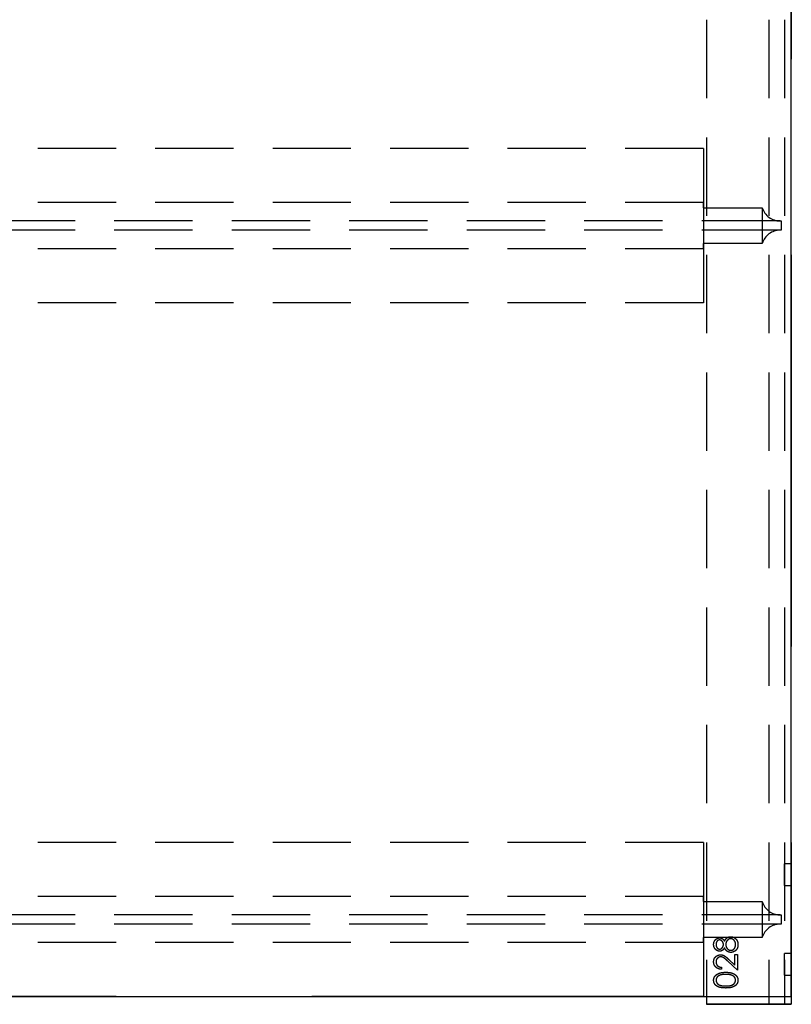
# Model space of a CAD drawing. Header units: millimetres. Extents: x 146050 to 148163, y 46632 to 48965.
# Tile 14 of 19: x 147662 to 148163, y 46632 to 47270. Entities that reach past the tile are written whole.
import ezdxf

# ---------------------------------------------------------------- set-up
doc = ezdxf.new("R2010")
doc.units = ezdxf.units.MM
doc.header["$LTSCALE"] = 200
doc.linetypes.add('HIDDEN', pattern=[1.905, 1.27, -0.635])
doc.layers.add('Caillebotis', color=1, linetype='Continuous')
doc.layers.add('Plancher intermediaire', color=7, linetype='Continuous')

msp = doc.modelspace()

# ---------------------------------------------------------------- linework, layer by layer
at = {"layer": 'Caillebotis', "linetype": 'Continuous'}
msp.add_line((148162.5, 46636.91), (148162.5, 48641.91), dxfattribs=at)
at = {"layer": 'Caillebotis', "linetype": 'HIDDEN'}
msp.add_line((148162.5, 48641.91), (148162.5, 46636.91), dxfattribs=at)
at = {"layer": 'Caillebotis', "ltscale": 0.2}
msp.add_line((146157.5, 46636.91), (148162.5, 46636.91), dxfattribs=at)
at = {"layer": 'Plancher intermediaire', "linetype": 'HIDDEN', "ltscale": 0.2}
for p, q in [((148107.5, 48641.91), (148107.5, 46636.91)), ((148107.5, 48641.91), (148107.5, 46631.91)), ((148148, 48641.91), (148148, 46631.91)), ((148158, 48641.91), (148158, 46631.91)), ((148105.5, 47186.91), (147264.5, 47186.91)), ((148105.5, 47151.91), (147264.5, 47151.91)), ((148155.17, 47139.91), (147218.33, 47139.91)), ((148155.17, 47133.91), (147218.33, 47133.91)), ((148105.5, 47121.91), (147264.5, 47121.91)), ((148105.5, 47086.91), (147264.5, 47086.91)), ((148105.5, 46736.91), (146157.5, 46736.91)), ((148105.5, 46736.91), (148105.5, 46636.91)), ((148105.5, 46736.91), (148105.5, 46701.91)), ((148105.5, 46701.91), (146157.5, 46701.91)), ((148105.5, 46701.91), (148105.5, 46698.48)), ((148105.5, 46698.48), (148105.5, 46701.91)), ((148105.5, 46698.48), (148143.67, 46698.48)), ((148105.5, 46698.48), (148105.5, 46675.33)), ((148143.67, 46698.48), (148143.67, 46675.33)), ((148155.17, 46689.91), (146157.5, 46689.91)), ((148155.17, 46683.91), (146157.5, 46683.91)), ((148143.67, 46675.33), (148105.5, 46675.33)), ((148105.5, 46671.91), (146157.5, 46671.91))]:
    msp.add_line(p, q, dxfattribs=at)
at = {"layer": 'Plancher intermediaire', "linetype": 'HIDDEN'}
for p, q in [((148162.5, 48641.91), (148162.5, 46631.91)), ((148105.5, 47186.91), (148105.5, 47086.91)), ((148105.5, 47186.91), (148105.5, 47151.91)), ((148105.5, 47151.91), (148105.5, 47148.48)), ((148105.5, 47148.48), (148105.5, 47151.91)), ((148105.5, 47148.48), (148143.67, 47148.48)), ((148105.5, 47148.48), (148105.5, 47125.33)), ((148143.67, 47148.48), (148143.67, 47125.33)), ((148155.17, 47139.91), (148156, 47139.91)), ((148156, 47139.91), (148156, 47133.91)), ((148156, 47133.91), (148155.17, 47133.91)), ((148143.67, 47125.33), (148105.5, 47125.33)), ((148105.5, 47125.33), (148105.5, 47121.91)), ((148105.5, 47121.91), (148105.5, 47125.33)), ((148105.5, 47121.91), (148105.5, 47086.91)), ((148158, 46708.91), (148158, 46722.91)), ((148162.5, 46722.91), (148158, 46722.91)), ((148162.5, 46708.91), (148162.5, 46722.91)), ((148158, 46708.91), (148162.5, 46708.91)), ((148155.17, 46689.91), (148156, 46689.91)), ((148156, 46689.91), (148156, 46683.91)), ((148156, 46683.91), (148155.17, 46683.91)), ((148105.5, 46675.33), (148105.5, 46671.91)), ((148105.5, 46671.91), (148105.5, 46675.33)), ((148105.5, 46671.91), (148105.5, 46636.91)), ((148125.96, 46664.21), (148127.5, 46664.21)), ((148125.96, 46657.23), (148125.96, 46664.21)), ((148127.5, 46664.21), (148127.5, 46654.02)), ((148158, 46650.91), (148158, 46664.91)), ((148162.5, 46664.91), (148158, 46664.91)), ((148162.5, 46650.91), (148162.5, 46664.91)), ((148117.12, 46655.94), (148117.12, 46654.6)), ((148127.5, 46654.02), (148121.3, 46659.84)), ((148121.96, 46660.99), (148125.96, 46657.23)), ((148158, 46650.91), (148162.5, 46650.91)), ((148105.5, 46636.91), (146157.5, 46636.91)), ((148107.5, 46631.91), (148148, 46631.91)), ((148107.5, 46631.91), (148162.5, 46631.91)), ((148148, 46631.91), (148158, 46631.91)), ((148158, 46631.91), (148148, 46631.91))]:
    msp.add_line(p, q, dxfattribs=at)
at = {"layer": 'Plancher intermediaire', "linetype": 'Continuous'}
for p, q in [((148107.5, 46636.91), (148107.5, 46631.91)), ((148162.5, 46636.91), (148162.5, 46631.91)), ((148162.5, 46631.91), (148107.5, 46631.91))]:
    msp.add_line(p, q, dxfattribs=at)
at = {"layer": 'Plancher intermediaire', "linetype": 'HIDDEN'}
for centre, start, end in [((148155.17, 47151.91), 196.59784, 270), ((148155.17, 47121.91), 90, 163.40216)]:
    msp.add_arc(centre, 12, start, end, dxfattribs=at)
at = {"layer": 'Plancher intermediaire', "linetype": 'HIDDEN', "ltscale": 0.2}
for centre, start, end in [((148155.17, 46701.91), 196.59784, 270), ((148155.17, 46671.91), 90, 163.40216)]:
    msp.add_arc(centre, 12, start, end, dxfattribs=at)
at = {"layer": 'Plancher intermediaire', "linetype": 'HIDDEN'}
for points, knots in [([(148119.15, 46672.85), (148119.21, 46672.98), (148119.34, 46673.21), (148119.54, 46673.55), (148119.74, 46673.87), (148119.96, 46674.16), (148120.18, 46674.42), (148120.41, 46674.66), (148120.65, 46674.87), (148120.89, 46675.06), (148121.14, 46675.22), (148121.4, 46675.36), (148121.67, 46675.49), (148121.95, 46675.58), (148122.23, 46675.66), (148122.53, 46675.71), (148122.83, 46675.74), (148123.03, 46675.75), (148123.13, 46675.75)], [0, 0, 0, 0, 0.079515, 0.15508, 0.226871, 0.295896, 0.362033, 0.425089, 0.485374, 0.544048, 0.601006, 0.657885, 0.714011, 0.769498, 0.826152, 0.8829, 0.940709, 1, 1, 1, 1]), ([(148119.15, 46672.85), (148119.21, 46672.98), (148119.34, 46673.21), (148119.54, 46673.55), (148119.74, 46673.87), (148119.96, 46674.16), (148120.18, 46674.42), (148120.41, 46674.66), (148120.65, 46674.87), (148120.89, 46675.06), (148121.14, 46675.22), (148121.4, 46675.36), (148121.67, 46675.49), (148121.95, 46675.58), (148122.23, 46675.66), (148122.53, 46675.71), (148122.83, 46675.74), (148123.03, 46675.75), (148123.13, 46675.75)], [0, 0, 0, 0, 0.079515, 0.15508, 0.226871, 0.295896, 0.362033, 0.425089, 0.485374, 0.544048, 0.601006, 0.657885, 0.714011, 0.769498, 0.826152, 0.8829, 0.940709, 1, 1, 1, 1]), ([(148123.13, 46675.75), (148123.28, 46675.75), (148123.56, 46675.74), (148123.99, 46675.69), (148124.4, 46675.6), (148124.8, 46675.48), (148125.18, 46675.31), (148125.55, 46675.11), (148125.91, 46674.89), (148126.13, 46674.71), (148126.24, 46674.62)], [0, 0, 0, 0, 0.1281543, 0.2536655, 0.3773139, 0.5002184, 0.6229297, 0.745847, 0.8713992, 1, 1, 1, 1]), ([(148123.13, 46675.75), (148123.28, 46675.75), (148123.56, 46675.74), (148123.99, 46675.69), (148124.4, 46675.6), (148124.8, 46675.48), (148125.18, 46675.31), (148125.55, 46675.11), (148125.91, 46674.89), (148126.13, 46674.71), (148126.24, 46674.62)], [0, 0, 0, 0, 0.1281543, 0.2536655, 0.3773139, 0.5002184, 0.6229297, 0.745847, 0.8713992, 1, 1, 1, 1]), ([(148112.12, 46670.72), (148112.12, 46670.92), (148112.14, 46671.29), (148112.24, 46671.84), (148112.41, 46672.37), (148112.64, 46672.88), (148112.92, 46673.35), (148113.27, 46673.76), (148113.65, 46674.13), (148114.09, 46674.43), (148114.54, 46674.68), (148115.02, 46674.85), (148115.51, 46674.96), (148115.84, 46674.98), (148116.01, 46674.98)], [0, 0, 0, 0, 0.089403, 0.176293, 0.262607, 0.34942, 0.435467, 0.518891, 0.600969, 0.683865, 0.765824, 0.844888, 0.922285, 1, 1, 1, 1]), ([(148112.12, 46670.72), (148112.12, 46670.92), (148112.14, 46671.29), (148112.24, 46671.84), (148112.41, 46672.37), (148112.64, 46672.88), (148112.92, 46673.35), (148113.27, 46673.76), (148113.65, 46674.13), (148114.09, 46674.43), (148114.54, 46674.68), (148115.02, 46674.85), (148115.51, 46674.96), (148115.84, 46674.98), (148116.01, 46674.98)], [0, 0, 0, 0, 0.089403, 0.176293, 0.262607, 0.34942, 0.435467, 0.518891, 0.600969, 0.683865, 0.765824, 0.844888, 0.922285, 1, 1, 1, 1]), ([(148115.97, 46666.33), (148115.81, 46666.34), (148115.49, 46666.35), (148115.01, 46666.46), (148114.54, 46666.65), (148114.08, 46666.9), (148113.65, 46667.22), (148113.26, 46667.59), (148112.92, 46668.03), (148112.63, 46668.51), (148112.4, 46669.03), (148112.24, 46669.58), (148112.14, 46670.14), (148112.12, 46670.53), (148112.12, 46670.72)], [0, 0, 0, 0, 0.074056, 0.1488654, 0.2266602, 0.308132, 0.3911773, 0.4739467, 0.5579423, 0.645001, 0.7333728, 0.8210979, 0.9092902, 1, 1, 1, 1]), ([(148115.97, 46666.33), (148115.81, 46666.34), (148115.49, 46666.35), (148115.01, 46666.46), (148114.54, 46666.65), (148114.08, 46666.9), (148113.65, 46667.22), (148113.26, 46667.59), (148112.92, 46668.03), (148112.63, 46668.51), (148112.4, 46669.03), (148112.24, 46669.58), (148112.14, 46670.14), (148112.12, 46670.53), (148112.12, 46670.72)], [0, 0, 0, 0, 0.074056, 0.1488654, 0.2266602, 0.308132, 0.3911773, 0.4739467, 0.5579423, 0.645001, 0.7333728, 0.8210979, 0.9092902, 1, 1, 1, 1]), ([(148115.96, 46673.64), (148115.89, 46673.63), (148115.75, 46673.63), (148115.54, 46673.59), (148115.33, 46673.53), (148115.13, 46673.45), (148114.94, 46673.34), (148114.74, 46673.21), (148114.56, 46673.05), (148114.37, 46672.87), (148114.21, 46672.67), (148114.06, 46672.45), (148113.93, 46672.2), (148113.83, 46671.93), (148113.75, 46671.64), (148113.7, 46671.33), (148113.66, 46671), (148113.66, 46670.77), (148113.66, 46670.65)], [0, 0, 0, 0, 0.050887, 0.101004, 0.151725, 0.203028, 0.256199, 0.311374, 0.369279, 0.430507, 0.492993, 0.556503, 0.622108, 0.690284, 0.761455, 0.836405, 0.915512, 1, 1, 1, 1]), ([(148115.96, 46673.64), (148115.89, 46673.63), (148115.75, 46673.63), (148115.54, 46673.59), (148115.33, 46673.53), (148115.13, 46673.45), (148114.94, 46673.34), (148114.74, 46673.21), (148114.56, 46673.05), (148114.37, 46672.87), (148114.21, 46672.67), (148114.06, 46672.45), (148113.93, 46672.2), (148113.83, 46671.93), (148113.75, 46671.64), (148113.7, 46671.33), (148113.66, 46671), (148113.66, 46670.77), (148113.66, 46670.65)], [0, 0, 0, 0, 0.050887, 0.101004, 0.151725, 0.203028, 0.256199, 0.311374, 0.369279, 0.430507, 0.492993, 0.556503, 0.622108, 0.690284, 0.761455, 0.836405, 0.915512, 1, 1, 1, 1]), ([(148113.66, 46670.65), (148113.66, 46670.54), (148113.67, 46670.34), (148113.69, 46670.04), (148113.75, 46669.75), (148113.82, 46669.48), (148113.92, 46669.21), (148114.04, 46668.97), (148114.18, 46668.74), (148114.34, 46668.52), (148114.52, 46668.32), (148114.7, 46668.15), (148114.9, 46668), (148115.1, 46667.88), (148115.31, 46667.79), (148115.53, 46667.73), (148115.76, 46667.68), (148115.91, 46667.68), (148115.99, 46667.68)], [0, 0, 0, 0, 0.075221, 0.147165, 0.216383, 0.283941, 0.350301, 0.414972, 0.479181, 0.544184, 0.607558, 0.667324, 0.725168, 0.781029, 0.834891, 0.889471, 0.944089, 1, 1, 1, 1]), ([(148113.66, 46670.65), (148113.66, 46670.54), (148113.67, 46670.34), (148113.69, 46670.04), (148113.75, 46669.75), (148113.82, 46669.48), (148113.92, 46669.21), (148114.04, 46668.97), (148114.18, 46668.74), (148114.34, 46668.52), (148114.52, 46668.32), (148114.7, 46668.15), (148114.9, 46668), (148115.1, 46667.88), (148115.31, 46667.79), (148115.53, 46667.73), (148115.76, 46667.68), (148115.91, 46667.68), (148115.99, 46667.68)], [0, 0, 0, 0, 0.075221, 0.147165, 0.216383, 0.283941, 0.350301, 0.414972, 0.479181, 0.544184, 0.607558, 0.667324, 0.725168, 0.781029, 0.834891, 0.889471, 0.944089, 1, 1, 1, 1]), ([(148118.46, 46670.7), (148118.46, 46670.83), (148118.45, 46671.09), (148118.38, 46671.46), (148118.28, 46671.82), (148118.12, 46672.17), (148117.94, 46672.5), (148117.72, 46672.79), (148117.46, 46673.04), (148117.17, 46673.25), (148116.87, 46673.42), (148116.57, 46673.55), (148116.27, 46673.62), (148116.06, 46673.63), (148115.96, 46673.64)], [0, 0, 0, 0, 0.089713, 0.178541, 0.266908, 0.356931, 0.445731, 0.530796, 0.614591, 0.698244, 0.779084, 0.855316, 0.928538, 1, 1, 1, 1]), ([(148118.46, 46670.7), (148118.46, 46670.83), (148118.45, 46671.09), (148118.38, 46671.46), (148118.28, 46671.82), (148118.12, 46672.17), (148117.94, 46672.5), (148117.72, 46672.79), (148117.46, 46673.04), (148117.17, 46673.25), (148116.87, 46673.42), (148116.57, 46673.55), (148116.27, 46673.62), (148116.06, 46673.63), (148115.96, 46673.64)], [0, 0, 0, 0, 0.089713, 0.178541, 0.266908, 0.356931, 0.445731, 0.530796, 0.614591, 0.698244, 0.779084, 0.855316, 0.928538, 1, 1, 1, 1]), ([(148115.99, 46667.68), (148116.07, 46667.68), (148116.22, 46667.68), (148116.45, 46667.73), (148116.68, 46667.8), (148116.89, 46667.9), (148117.1, 46668.03), (148117.31, 46668.18), (148117.51, 46668.37), (148117.7, 46668.58), (148117.88, 46668.81), (148118.04, 46669.05), (148118.17, 46669.31), (148118.28, 46669.57), (148118.36, 46669.84), (148118.42, 46670.12), (148118.46, 46670.41), (148118.46, 46670.6), (148118.46, 46670.7)], [0, 0, 0, 0, 0.054564, 0.107826, 0.161924, 0.21751, 0.274498, 0.334815, 0.397555, 0.464755, 0.532901, 0.600097, 0.665354, 0.731084, 0.796883, 0.863292, 0.930831, 1, 1, 1, 1]), ([(148115.99, 46667.68), (148116.07, 46667.68), (148116.22, 46667.68), (148116.45, 46667.73), (148116.68, 46667.8), (148116.89, 46667.9), (148117.1, 46668.03), (148117.31, 46668.18), (148117.51, 46668.37), (148117.7, 46668.58), (148117.88, 46668.81), (148118.04, 46669.05), (148118.17, 46669.31), (148118.28, 46669.57), (148118.36, 46669.84), (148118.42, 46670.12), (148118.46, 46670.41), (148118.46, 46670.6), (148118.46, 46670.7)], [0, 0, 0, 0, 0.054564, 0.107826, 0.161924, 0.21751, 0.274498, 0.334815, 0.397555, 0.464755, 0.532901, 0.600097, 0.665354, 0.731084, 0.796883, 0.863292, 0.930831, 1, 1, 1, 1]), ([(148116.01, 46674.98), (148116.17, 46674.98), (148116.49, 46674.96), (148116.96, 46674.86), (148117.39, 46674.69), (148117.8, 46674.46), (148118.18, 46674.15), (148118.54, 46673.78), (148118.87, 46673.35), (148119.05, 46673.02), (148119.15, 46672.85)], [0, 0, 0, 0, 0.121926, 0.239455, 0.354774, 0.471476, 0.592265, 0.718653, 0.854866, 1, 1, 1, 1]), ([(148116.01, 46674.98), (148116.17, 46674.98), (148116.49, 46674.96), (148116.96, 46674.86), (148117.39, 46674.69), (148117.8, 46674.46), (148118.18, 46674.15), (148118.54, 46673.78), (148118.87, 46673.35), (148119.05, 46673.02), (148119.15, 46672.85)], [0, 0, 0, 0, 0.121926, 0.239455, 0.354774, 0.471476, 0.592265, 0.718653, 0.854866, 1, 1, 1, 1]), ([(148123.16, 46674.41), (148123.06, 46674.4), (148122.86, 46674.39), (148122.56, 46674.35), (148122.27, 46674.26), (148121.99, 46674.14), (148121.72, 46673.99), (148121.45, 46673.8), (148121.2, 46673.58), (148120.96, 46673.33), (148120.73, 46673.06), (148120.54, 46672.77), (148120.37, 46672.46), (148120.24, 46672.14), (148120.13, 46671.81), (148120.06, 46671.47), (148120.01, 46671.11), (148120.01, 46670.86), (148120, 46670.74)], [0, 0, 0, 0, 0.05733, 0.113045, 0.169155, 0.225739, 0.283781, 0.3434, 0.406267, 0.471742, 0.538342, 0.603393, 0.667654, 0.732268, 0.797037, 0.86307, 0.930368, 1, 1, 1, 1]), ([(148123.16, 46674.41), (148123.06, 46674.4), (148122.86, 46674.39), (148122.56, 46674.35), (148122.27, 46674.26), (148121.99, 46674.14), (148121.72, 46673.99), (148121.45, 46673.8), (148121.2, 46673.58), (148120.96, 46673.33), (148120.73, 46673.06), (148120.54, 46672.77), (148120.37, 46672.46), (148120.24, 46672.14), (148120.13, 46671.81), (148120.06, 46671.47), (148120.01, 46671.11), (148120.01, 46670.86), (148120, 46670.74)], [0, 0, 0, 0, 0.05733, 0.113045, 0.169155, 0.225739, 0.283781, 0.3434, 0.406267, 0.471742, 0.538342, 0.603393, 0.667654, 0.732268, 0.797037, 0.86307, 0.930368, 1, 1, 1, 1]), ([(148120, 46670.74), (148120.01, 46670.6), (148120.01, 46670.34), (148120.06, 46669.96), (148120.13, 46669.59), (148120.24, 46669.24), (148120.39, 46668.91), (148120.55, 46668.58), (148120.76, 46668.28), (148120.99, 46668), (148121.24, 46667.75), (148121.5, 46667.52), (148121.78, 46667.33), (148122.06, 46667.18), (148122.36, 46667.05), (148122.66, 46666.97), (148122.98, 46666.92), (148123.19, 46666.91), (148123.3, 46666.91)], [0, 0, 0, 0, 0.071258, 0.13979, 0.206465, 0.271493, 0.336029, 0.400214, 0.464659, 0.529715, 0.594078, 0.655637, 0.714894, 0.772151, 0.829026, 0.88514, 0.942088, 1, 1, 1, 1]), ([(148120, 46670.74), (148120.01, 46670.6), (148120.01, 46670.34), (148120.06, 46669.96), (148120.13, 46669.59), (148120.24, 46669.24), (148120.39, 46668.91), (148120.55, 46668.58), (148120.76, 46668.28), (148120.99, 46668), (148121.24, 46667.75), (148121.5, 46667.52), (148121.78, 46667.33), (148122.06, 46667.18), (148122.36, 46667.05), (148122.66, 46666.97), (148122.98, 46666.92), (148123.19, 46666.91), (148123.3, 46666.91)], [0, 0, 0, 0, 0.071258, 0.13979, 0.206465, 0.271493, 0.336029, 0.400214, 0.464659, 0.529715, 0.594078, 0.655637, 0.714894, 0.772151, 0.829026, 0.88514, 0.942088, 1, 1, 1, 1]), ([(148126.35, 46670.65), (148126.35, 46670.79), (148126.34, 46671.06), (148126.3, 46671.46), (148126.22, 46671.84), (148126.12, 46672.19), (148125.98, 46672.53), (148125.82, 46672.84), (148125.63, 46673.13), (148125.4, 46673.39), (148125.16, 46673.63), (148124.9, 46673.83), (148124.64, 46674.01), (148124.36, 46674.15), (148124.08, 46674.27), (148123.78, 46674.35), (148123.47, 46674.4), (148123.27, 46674.4), (148123.16, 46674.41)], [0, 0, 0, 0, 0.076555, 0.149154, 0.218816, 0.285398, 0.350346, 0.414155, 0.477206, 0.540391, 0.602222, 0.662051, 0.719949, 0.775919, 0.831123, 0.886673, 0.942555, 1, 1, 1, 1]), ([(148126.35, 46670.65), (148126.35, 46670.79), (148126.34, 46671.06), (148126.3, 46671.46), (148126.22, 46671.84), (148126.12, 46672.19), (148125.98, 46672.53), (148125.82, 46672.84), (148125.63, 46673.13), (148125.4, 46673.39), (148125.16, 46673.63), (148124.9, 46673.83), (148124.64, 46674.01), (148124.36, 46674.15), (148124.08, 46674.27), (148123.78, 46674.35), (148123.47, 46674.4), (148123.27, 46674.4), (148123.16, 46674.41)], [0, 0, 0, 0, 0.076555, 0.149154, 0.218816, 0.285398, 0.350346, 0.414155, 0.477206, 0.540391, 0.602222, 0.662051, 0.719949, 0.775919, 0.831123, 0.886673, 0.942555, 1, 1, 1, 1]), ([(148127.89, 46670.63), (148127.88, 46670.43), (148127.87, 46670.04), (148127.81, 46669.47), (148127.69, 46668.94), (148127.54, 46668.44), (148127.33, 46667.98), (148127.08, 46667.57), (148126.79, 46667.18), (148126.45, 46666.84), (148126.08, 46666.54), (148125.71, 46666.28), (148125.32, 46666.06), (148124.93, 46665.87), (148124.52, 46665.73), (148124.11, 46665.63), (148123.69, 46665.57), (148123.4, 46665.56), (148123.26, 46665.56)], [0, 0, 0, 0, 0.0785553, 0.1528606, 0.2235564, 0.2903706, 0.3553978, 0.4182849, 0.4803814, 0.5430645, 0.6049149, 0.6643884, 0.7219318, 0.7780095, 0.8338324, 0.8888629, 0.9440898, 1, 1, 1, 1]), ([(148127.89, 46670.63), (148127.88, 46670.43), (148127.87, 46670.04), (148127.81, 46669.47), (148127.69, 46668.94), (148127.54, 46668.44), (148127.33, 46667.98), (148127.08, 46667.57), (148126.79, 46667.18), (148126.45, 46666.84), (148126.08, 46666.54), (148125.71, 46666.28), (148125.32, 46666.06), (148124.93, 46665.87), (148124.52, 46665.73), (148124.11, 46665.63), (148123.69, 46665.57), (148123.4, 46665.56), (148123.26, 46665.56)], [0, 0, 0, 0, 0.0785553, 0.1528606, 0.2235564, 0.2903706, 0.3553978, 0.4182849, 0.4803814, 0.5430645, 0.6049149, 0.6643884, 0.7219318, 0.7780095, 0.8338324, 0.8888629, 0.9440898, 1, 1, 1, 1]), ([(148123.3, 46666.91), (148123.44, 46666.91), (148123.71, 46666.92), (148124.1, 46667.01), (148124.48, 46667.16), (148124.85, 46667.37), (148125.19, 46667.62), (148125.49, 46667.94), (148125.75, 46668.29), (148125.97, 46668.69), (148126.14, 46669.13), (148126.26, 46669.61), (148126.34, 46670.12), (148126.35, 46670.47), (148126.35, 46670.65)], [0, 0, 0, 0, 0.0749108, 0.1491653, 0.2245331, 0.3023977, 0.3820069, 0.4612503, 0.542201, 0.6265141, 0.7144096, 0.8048701, 0.9001105, 1, 1, 1, 1]), ([(148123.3, 46666.91), (148123.44, 46666.91), (148123.71, 46666.92), (148124.1, 46667.01), (148124.48, 46667.16), (148124.85, 46667.37), (148125.19, 46667.62), (148125.49, 46667.94), (148125.75, 46668.29), (148125.97, 46668.69), (148126.14, 46669.13), (148126.26, 46669.61), (148126.34, 46670.12), (148126.35, 46670.47), (148126.35, 46670.65)], [0, 0, 0, 0, 0.0749108, 0.1491653, 0.2245331, 0.3023977, 0.3820069, 0.4612503, 0.542201, 0.6265141, 0.7144096, 0.8048701, 0.9001105, 1, 1, 1, 1]), ([(148126.24, 46674.62), (148126.37, 46674.5), (148126.63, 46674.26), (148126.97, 46673.85), (148127.26, 46673.41), (148127.49, 46672.92), (148127.67, 46672.4), (148127.8, 46671.85), (148127.87, 46671.25), (148127.88, 46670.84), (148127.89, 46670.63)], [0, 0, 0, 0, 0.119283, 0.237093, 0.354796, 0.474576, 0.59746, 0.724926, 0.858883, 1, 1, 1, 1]), ([(148126.24, 46674.62), (148126.37, 46674.5), (148126.63, 46674.26), (148126.97, 46673.85), (148127.26, 46673.41), (148127.49, 46672.92), (148127.67, 46672.4), (148127.8, 46671.85), (148127.87, 46671.25), (148127.88, 46670.84), (148127.89, 46670.63)], [0, 0, 0, 0, 0.119283, 0.237093, 0.354796, 0.474576, 0.59746, 0.724926, 0.858883, 1, 1, 1, 1]), ([(148112.12, 46659.49), (148112.12, 46659.65), (148112.13, 46659.98), (148112.2, 46660.45), (148112.3, 46660.9), (148112.44, 46661.32), (148112.63, 46661.72), (148112.86, 46662.1), (148113.13, 46662.45), (148113.44, 46662.77), (148113.78, 46663.07), (148114.14, 46663.32), (148114.51, 46663.54), (148114.89, 46663.72), (148115.29, 46663.85), (148115.71, 46663.95), (148116.14, 46664.01), (148116.43, 46664.02), (148116.58, 46664.02)], [0, 0, 0, 0, 0.06948, 0.136525, 0.200801, 0.263983, 0.325711, 0.387271, 0.449493, 0.512955, 0.576266, 0.637575, 0.697901, 0.757558, 0.816588, 0.876646, 0.937286, 1, 1, 1, 1]), ([(148112.12, 46659.49), (148112.12, 46659.65), (148112.13, 46659.98), (148112.2, 46660.45), (148112.3, 46660.9), (148112.44, 46661.32), (148112.63, 46661.72), (148112.86, 46662.1), (148113.13, 46662.45), (148113.44, 46662.77), (148113.78, 46663.07), (148114.14, 46663.32), (148114.51, 46663.54), (148114.89, 46663.72), (148115.29, 46663.85), (148115.71, 46663.95), (148116.14, 46664.01), (148116.43, 46664.02), (148116.58, 46664.02)], [0, 0, 0, 0, 0.06948, 0.136525, 0.200801, 0.263983, 0.325711, 0.387271, 0.449493, 0.512955, 0.576266, 0.637575, 0.697901, 0.757558, 0.816588, 0.876646, 0.937286, 1, 1, 1, 1]), ([(148116.7, 46662.68), (148116.6, 46662.67), (148116.39, 46662.67), (148116.1, 46662.62), (148115.81, 46662.55), (148115.54, 46662.45), (148115.27, 46662.31), (148115.02, 46662.15), (148114.78, 46661.95), (148114.55, 46661.73), (148114.34, 46661.49), (148114.16, 46661.24), (148114, 46660.97), (148113.88, 46660.68), (148113.78, 46660.39), (148113.71, 46660.08), (148113.67, 46659.75), (148113.66, 46659.53), (148113.66, 46659.42)], [0, 0, 0, 0, 0.061965, 0.122122, 0.180988, 0.239933, 0.299906, 0.359989, 0.421776, 0.486576, 0.551535, 0.615018, 0.677259, 0.73973, 0.80305, 0.866495, 0.931973, 1, 1, 1, 1]), ([(148116.7, 46662.68), (148116.6, 46662.67), (148116.39, 46662.67), (148116.1, 46662.62), (148115.81, 46662.55), (148115.54, 46662.45), (148115.27, 46662.31), (148115.02, 46662.15), (148114.78, 46661.95), (148114.55, 46661.73), (148114.34, 46661.49), (148114.16, 46661.24), (148114, 46660.97), (148113.88, 46660.68), (148113.78, 46660.39), (148113.71, 46660.08), (148113.67, 46659.75), (148113.66, 46659.53), (148113.66, 46659.42)], [0, 0, 0, 0, 0.061965, 0.122122, 0.180988, 0.239933, 0.299906, 0.359989, 0.421776, 0.486576, 0.551535, 0.615018, 0.677259, 0.73973, 0.80305, 0.866495, 0.931973, 1, 1, 1, 1]), ([(148119.15, 46668.52), (148119.05, 46668.35), (148118.87, 46668.01), (148118.53, 46667.56), (148118.17, 46667.18), (148117.76, 46666.87), (148117.34, 46666.63), (148116.89, 46666.46), (148116.44, 46666.35), (148116.12, 46666.33), (148115.97, 46666.33)], [0, 0, 0, 0, 0.145849, 0.281964, 0.410893, 0.535063, 0.654726, 0.77015, 0.884564, 1, 1, 1, 1]), ([(148119.15, 46668.52), (148119.05, 46668.35), (148118.87, 46668.01), (148118.53, 46667.56), (148118.17, 46667.18), (148117.76, 46666.87), (148117.34, 46666.63), (148116.89, 46666.46), (148116.44, 46666.35), (148116.12, 46666.33), (148115.97, 46666.33)], [0, 0, 0, 0, 0.145849, 0.281964, 0.410893, 0.535063, 0.654726, 0.77015, 0.884564, 1, 1, 1, 1]), ([(148116.58, 46664.02), (148116.79, 46664.01), (148117.2, 46664), (148117.81, 46663.88), (148118.4, 46663.68), (148118.87, 46663.45), (148119.26, 46663.22), (148119.57, 46663.01), (148119.91, 46662.76), (148120.27, 46662.48), (148120.66, 46662.16), (148121.07, 46661.8), (148121.51, 46661.41), (148121.81, 46661.13), (148121.96, 46660.99)], [0, 0, 0, 0, 0.098701, 0.195671, 0.29242, 0.391339, 0.444459, 0.504225, 0.570348, 0.642914, 0.72229, 0.807923, 0.90047, 1, 1, 1, 1]), ([(148116.58, 46664.02), (148116.79, 46664.01), (148117.2, 46664), (148117.81, 46663.88), (148118.4, 46663.68), (148118.87, 46663.45), (148119.26, 46663.22), (148119.57, 46663.01), (148119.91, 46662.76), (148120.27, 46662.48), (148120.66, 46662.16), (148121.07, 46661.8), (148121.51, 46661.41), (148121.81, 46661.13), (148121.96, 46660.99)], [0, 0, 0, 0, 0.098701, 0.195671, 0.29242, 0.391339, 0.444459, 0.504225, 0.570348, 0.642914, 0.72229, 0.807923, 0.90047, 1, 1, 1, 1]), ([(148121.3, 46659.84), (148121.15, 46659.98), (148120.86, 46660.25), (148120.45, 46660.64), (148120.06, 46660.98), (148119.71, 46661.29), (148119.38, 46661.56), (148119.09, 46661.79), (148118.82, 46661.98), (148118.51, 46662.18), (148118.13, 46662.38), (148117.66, 46662.55), (148117.18, 46662.66), (148116.86, 46662.67), (148116.7, 46662.68)], [0, 0, 0, 0, 0.1108026, 0.2128292, 0.3061013, 0.3906473, 0.4669245, 0.534481, 0.5935869, 0.644557, 0.7362005, 0.825024, 0.9119856, 1, 1, 1, 1]), ([(148121.3, 46659.84), (148121.15, 46659.98), (148120.86, 46660.25), (148120.45, 46660.64), (148120.06, 46660.98), (148119.71, 46661.29), (148119.38, 46661.56), (148119.09, 46661.79), (148118.82, 46661.98), (148118.51, 46662.18), (148118.13, 46662.38), (148117.66, 46662.55), (148117.18, 46662.66), (148116.86, 46662.67), (148116.7, 46662.68)], [0, 0, 0, 0, 0.1108026, 0.2128292, 0.3061013, 0.3906473, 0.4669245, 0.534481, 0.5935869, 0.644557, 0.7362005, 0.825024, 0.9119856, 1, 1, 1, 1]), ([(148123.26, 46665.56), (148123.15, 46665.56), (148122.94, 46665.57), (148122.64, 46665.6), (148122.34, 46665.66), (148122.05, 46665.73), (148121.76, 46665.83), (148121.49, 46665.95), (148121.22, 46666.09), (148120.96, 46666.25), (148120.7, 46666.44), (148120.46, 46666.66), (148120.22, 46666.9), (148120, 46667.18), (148119.77, 46667.47), (148119.55, 46667.8), (148119.34, 46668.14), (148119.21, 46668.39), (148119.15, 46668.52)], [0, 0, 0, 0, 0.0588447, 0.116298, 0.1726489, 0.228746, 0.2845375, 0.3407184, 0.3970833, 0.4539522, 0.5127542, 0.5730754, 0.6364394, 0.7024077, 0.7715174, 0.8442079, 0.9200818, 1, 1, 1, 1]), ([(148123.26, 46665.56), (148123.15, 46665.56), (148122.94, 46665.57), (148122.64, 46665.6), (148122.34, 46665.66), (148122.05, 46665.73), (148121.76, 46665.83), (148121.49, 46665.95), (148121.22, 46666.09), (148120.96, 46666.25), (148120.7, 46666.44), (148120.46, 46666.66), (148120.22, 46666.9), (148120, 46667.18), (148119.77, 46667.47), (148119.55, 46667.8), (148119.34, 46668.14), (148119.21, 46668.39), (148119.15, 46668.52)], [0, 0, 0, 0, 0.0588447, 0.116298, 0.1726489, 0.228746, 0.2845375, 0.3407184, 0.3970833, 0.4539522, 0.5127542, 0.5730754, 0.6364394, 0.7024077, 0.7715174, 0.8442079, 0.9200818, 1, 1, 1, 1]), ([(148117.12, 46654.6), (148116.94, 46654.61), (148116.59, 46654.62), (148116.08, 46654.7), (148115.59, 46654.82), (148115.13, 46654.98), (148114.69, 46655.19), (148114.27, 46655.43), (148113.88, 46655.72), (148113.52, 46656.04), (148113.19, 46656.4), (148112.9, 46656.78), (148112.66, 46657.18), (148112.46, 46657.6), (148112.31, 46658.05), (148112.2, 46658.51), (148112.13, 46658.99), (148112.12, 46659.32), (148112.12, 46659.49)], [0, 0, 0, 0, 0.068791, 0.135103, 0.198979, 0.261904, 0.323495, 0.385195, 0.446969, 0.509765, 0.572251, 0.633405, 0.693251, 0.752583, 0.812579, 0.873275, 0.93555, 1, 1, 1, 1]), ([(148117.12, 46654.6), (148116.94, 46654.61), (148116.59, 46654.62), (148116.08, 46654.7), (148115.59, 46654.82), (148115.13, 46654.98), (148114.69, 46655.19), (148114.27, 46655.43), (148113.88, 46655.72), (148113.52, 46656.04), (148113.19, 46656.4), (148112.9, 46656.78), (148112.66, 46657.18), (148112.46, 46657.6), (148112.31, 46658.05), (148112.2, 46658.51), (148112.13, 46658.99), (148112.12, 46659.32), (148112.12, 46659.49)], [0, 0, 0, 0, 0.068791, 0.135103, 0.198979, 0.261904, 0.323495, 0.385195, 0.446969, 0.509765, 0.572251, 0.633405, 0.693251, 0.752583, 0.812579, 0.873275, 0.93555, 1, 1, 1, 1]), ([(148113.66, 46659.42), (148113.66, 46659.3), (148113.67, 46659.07), (148113.71, 46658.74), (148113.78, 46658.41), (148113.88, 46658.11), (148114.01, 46657.81), (148114.16, 46657.53), (148114.35, 46657.27), (148114.56, 46657.02), (148114.8, 46656.8), (148115.06, 46656.6), (148115.35, 46656.43), (148115.66, 46656.27), (148115.99, 46656.15), (148116.35, 46656.06), (148116.72, 46655.98), (148116.99, 46655.96), (148117.12, 46655.94)], [0, 0, 0, 0, 0.0644299, 0.1265297, 0.1867437, 0.2458977, 0.3040531, 0.3621955, 0.4206546, 0.4803309, 0.5406629, 0.6007435, 0.6619819, 0.7244801, 0.7890671, 0.8563333, 0.9263621, 1, 1, 1, 1]), ([(148113.66, 46659.42), (148113.66, 46659.3), (148113.67, 46659.07), (148113.71, 46658.74), (148113.78, 46658.41), (148113.88, 46658.11), (148114.01, 46657.81), (148114.16, 46657.53), (148114.35, 46657.27), (148114.56, 46657.02), (148114.8, 46656.8), (148115.06, 46656.6), (148115.35, 46656.43), (148115.66, 46656.27), (148115.99, 46656.15), (148116.35, 46656.06), (148116.72, 46655.98), (148116.99, 46655.96), (148117.12, 46655.94)], [0, 0, 0, 0, 0.0644299, 0.1265297, 0.1867437, 0.2458977, 0.3040531, 0.3621955, 0.4206546, 0.4803309, 0.5406629, 0.6007435, 0.6619819, 0.7244801, 0.7890671, 0.8563333, 0.9263621, 1, 1, 1, 1]), ([(148112.12, 46647.5), (148112.12, 46647.62), (148112.12, 46647.85), (148112.17, 46648.2), (148112.23, 46648.55), (148112.33, 46648.88), (148112.44, 46649.21), (148112.59, 46649.52), (148112.76, 46649.83), (148112.96, 46650.13), (148113.18, 46650.42), (148113.43, 46650.69), (148113.71, 46650.95), (148114.01, 46651.19), (148114.34, 46651.41), (148114.7, 46651.62), (148115.08, 46651.82), (148115.49, 46652), (148115.93, 46652.16), (148116.41, 46652.3), (148116.92, 46652.41), (148117.47, 46652.51), (148118.05, 46652.58), (148118.67, 46652.64), (148119.33, 46652.67), (148119.78, 46652.67), (148120.01, 46652.68)], [0, 0, 0, 0, 0.033788, 0.067226, 0.099841, 0.132545, 0.16513, 0.198011, 0.23128, 0.265044, 0.299216, 0.334359, 0.369695, 0.406258, 0.443804, 0.482982, 0.523085, 0.565267, 0.609343, 0.656393, 0.705887, 0.758326, 0.813833, 0.872795, 0.934723, 1, 1, 1, 1]), ([(148112.12, 46647.5), (148112.12, 46647.62), (148112.12, 46647.85), (148112.17, 46648.2), (148112.23, 46648.55), (148112.33, 46648.88), (148112.44, 46649.21), (148112.59, 46649.52), (148112.76, 46649.83), (148112.96, 46650.13), (148113.18, 46650.42), (148113.43, 46650.69), (148113.71, 46650.95), (148114.01, 46651.19), (148114.34, 46651.41), (148114.7, 46651.62), (148115.08, 46651.82), (148115.49, 46652), (148115.93, 46652.16), (148116.41, 46652.3), (148116.92, 46652.41), (148117.47, 46652.51), (148118.05, 46652.58), (148118.67, 46652.64), (148119.33, 46652.67), (148119.78, 46652.67), (148120.01, 46652.68)], [0, 0, 0, 0, 0.033788, 0.067226, 0.099841, 0.132545, 0.16513, 0.198011, 0.23128, 0.265044, 0.299216, 0.334359, 0.369695, 0.406258, 0.443804, 0.482982, 0.523085, 0.565267, 0.609343, 0.656393, 0.705887, 0.758326, 0.813833, 0.872795, 0.934723, 1, 1, 1, 1]), ([(148120, 46651.33), (148119.82, 46651.33), (148119.47, 46651.32), (148118.95, 46651.3), (148118.46, 46651.26), (148118, 46651.21), (148117.56, 46651.13), (148117.14, 46651.05), (148116.75, 46650.95), (148116.38, 46650.83), (148116.04, 46650.7), (148115.72, 46650.55), (148115.43, 46650.4), (148115.16, 46650.23), (148114.91, 46650.05), (148114.69, 46649.85), (148114.48, 46649.65), (148114.25, 46649.36), (148114.02, 46648.99), (148113.81, 46648.52), (148113.68, 46648.04), (148113.67, 46647.71), (148113.66, 46647.54)], [0, 0, 0, 0, 0.065674, 0.128473, 0.188155, 0.24508, 0.299416, 0.350785, 0.399899, 0.446624, 0.491202, 0.533319, 0.573791, 0.612461, 0.649528, 0.685459, 0.720284, 0.754012, 0.819093, 0.880506, 0.940318, 1, 1, 1, 1]), ([(148120, 46651.33), (148119.82, 46651.33), (148119.47, 46651.32), (148118.95, 46651.3), (148118.46, 46651.26), (148118, 46651.21), (148117.56, 46651.13), (148117.14, 46651.05), (148116.75, 46650.95), (148116.38, 46650.83), (148116.04, 46650.7), (148115.72, 46650.55), (148115.43, 46650.4), (148115.16, 46650.23), (148114.91, 46650.05), (148114.69, 46649.85), (148114.48, 46649.65), (148114.25, 46649.36), (148114.02, 46648.99), (148113.81, 46648.52), (148113.68, 46648.04), (148113.67, 46647.71), (148113.66, 46647.54)], [0, 0, 0, 0, 0.065674, 0.128473, 0.188155, 0.24508, 0.299416, 0.350785, 0.399899, 0.446624, 0.491202, 0.533319, 0.573791, 0.612461, 0.649528, 0.685459, 0.720284, 0.754012, 0.819093, 0.880506, 0.940318, 1, 1, 1, 1]), ([(148123.77, 46650.76), (148123.64, 46650.81), (148123.37, 46650.9), (148122.95, 46651.02), (148122.5, 46651.11), (148122.04, 46651.19), (148121.56, 46651.25), (148121.06, 46651.3), (148120.54, 46651.32), (148120.18, 46651.33), (148120, 46651.33)], [0, 0, 0, 0, 0.1105883, 0.2245418, 0.3425035, 0.4643241, 0.590756, 0.7222275, 0.8588428, 1, 1, 1, 1]), ([(148123.77, 46650.76), (148123.64, 46650.81), (148123.37, 46650.9), (148122.95, 46651.02), (148122.5, 46651.11), (148122.04, 46651.19), (148121.56, 46651.25), (148121.06, 46651.3), (148120.54, 46651.32), (148120.18, 46651.33), (148120, 46651.33)], [0, 0, 0, 0, 0.1105883, 0.2245418, 0.3425035, 0.4643241, 0.590756, 0.7222275, 0.8588428, 1, 1, 1, 1]), ([(148120.01, 46652.68), (148120.24, 46652.67), (148120.69, 46652.67), (148121.34, 46652.64), (148121.96, 46652.58), (148122.54, 46652.51), (148123.08, 46652.42), (148123.59, 46652.3), (148124.07, 46652.17), (148124.51, 46652.01), (148124.91, 46651.83), (148125.29, 46651.64), (148125.65, 46651.43), (148125.98, 46651.2), (148126.28, 46650.96), (148126.56, 46650.7), (148126.81, 46650.43), (148127.04, 46650.14), (148127.24, 46649.84), (148127.41, 46649.53), (148127.56, 46649.21), (148127.68, 46648.88), (148127.77, 46648.55), (148127.84, 46648.21), (148127.88, 46647.85), (148127.89, 46647.62), (148127.89, 46647.5)], [0, 0, 0, 0, 0.0650685, 0.1270672, 0.1855315, 0.2407849, 0.2930042, 0.3425557, 0.3889552, 0.4328151, 0.4746712, 0.5148207, 0.5536551, 0.5914786, 0.627861, 0.6636394, 0.698823, 0.7334329, 0.76763, 0.8010741, 0.8342505, 0.86697, 0.8997116, 0.9326965, 0.9661732, 1, 1, 1, 1]), ([(148120.01, 46652.68), (148120.24, 46652.67), (148120.69, 46652.67), (148121.34, 46652.64), (148121.96, 46652.58), (148122.54, 46652.51), (148123.08, 46652.42), (148123.59, 46652.3), (148124.07, 46652.17), (148124.51, 46652.01), (148124.91, 46651.83), (148125.29, 46651.64), (148125.65, 46651.43), (148125.98, 46651.2), (148126.28, 46650.96), (148126.56, 46650.7), (148126.81, 46650.43), (148127.04, 46650.14), (148127.24, 46649.84), (148127.41, 46649.53), (148127.56, 46649.21), (148127.68, 46648.88), (148127.77, 46648.55), (148127.84, 46648.21), (148127.88, 46647.85), (148127.89, 46647.62), (148127.89, 46647.5)], [0, 0, 0, 0, 0.0650685, 0.1270672, 0.1855315, 0.2407849, 0.2930042, 0.3425557, 0.3889552, 0.4328151, 0.4746712, 0.5148207, 0.5536551, 0.5914786, 0.627861, 0.6636394, 0.698823, 0.7334329, 0.76763, 0.8010741, 0.8342505, 0.86697, 0.8997116, 0.9326965, 0.9661732, 1, 1, 1, 1]), ([(148126.35, 46647.54), (148126.34, 46647.71), (148126.33, 46648.04), (148126.2, 46648.53), (148126, 46649), (148125.76, 46649.37), (148125.54, 46649.65), (148125.35, 46649.85), (148125.13, 46650.03), (148124.9, 46650.21), (148124.65, 46650.37), (148124.38, 46650.51), (148124.08, 46650.65), (148123.88, 46650.72), (148123.77, 46650.76)], [0, 0, 0, 0, 0.112802, 0.225203, 0.339663, 0.459731, 0.521784, 0.583969, 0.64821, 0.71391, 0.781027, 0.851466, 0.924059, 1, 1, 1, 1]), ([(148126.35, 46647.54), (148126.34, 46647.71), (148126.33, 46648.04), (148126.2, 46648.53), (148126, 46649), (148125.76, 46649.37), (148125.54, 46649.65), (148125.35, 46649.85), (148125.13, 46650.03), (148124.9, 46650.21), (148124.65, 46650.37), (148124.38, 46650.51), (148124.08, 46650.65), (148123.88, 46650.72), (148123.77, 46650.76)], [0, 0, 0, 0, 0.112802, 0.225203, 0.339663, 0.459731, 0.521784, 0.583969, 0.64821, 0.71391, 0.781027, 0.851466, 0.924059, 1, 1, 1, 1]), ([(148120.01, 46642.48), (148119.77, 46642.48), (148119.3, 46642.49), (148118.62, 46642.52), (148117.98, 46642.57), (148117.39, 46642.64), (148116.83, 46642.72), (148116.32, 46642.83), (148115.85, 46642.96), (148115.42, 46643.11), (148115.02, 46643.28), (148114.65, 46643.46), (148114.31, 46643.66), (148113.99, 46643.88), (148113.69, 46644.11), (148113.42, 46644.36), (148113.17, 46644.62), (148112.95, 46644.9), (148112.76, 46645.2), (148112.58, 46645.5), (148112.44, 46645.81), (148112.33, 46646.13), (148112.23, 46646.46), (148112.17, 46646.8), (148112.12, 46647.15), (148112.12, 46647.38), (148112.12, 46647.5)], [0, 0, 0, 0, 0.06859, 0.133236, 0.194298, 0.251261, 0.304491, 0.354209, 0.400451, 0.443378, 0.483979, 0.523213, 0.561001, 0.597856, 0.633471, 0.668265, 0.702638, 0.736825, 0.77043, 0.803572, 0.835925, 0.86847, 0.900854, 0.933471, 0.96626, 1, 1, 1, 1]), ([(148120.01, 46642.48), (148119.77, 46642.48), (148119.3, 46642.49), (148118.62, 46642.52), (148117.98, 46642.57), (148117.39, 46642.64), (148116.83, 46642.72), (148116.32, 46642.83), (148115.85, 46642.96), (148115.42, 46643.11), (148115.02, 46643.28), (148114.65, 46643.46), (148114.31, 46643.66), (148113.99, 46643.88), (148113.69, 46644.11), (148113.42, 46644.36), (148113.17, 46644.62), (148112.95, 46644.9), (148112.76, 46645.2), (148112.58, 46645.5), (148112.44, 46645.81), (148112.33, 46646.13), (148112.23, 46646.46), (148112.17, 46646.8), (148112.12, 46647.15), (148112.12, 46647.38), (148112.12, 46647.5)], [0, 0, 0, 0, 0.06859, 0.133236, 0.194298, 0.251261, 0.304491, 0.354209, 0.400451, 0.443378, 0.483979, 0.523213, 0.561001, 0.597856, 0.633471, 0.668265, 0.702638, 0.736825, 0.77043, 0.803572, 0.835925, 0.86847, 0.900854, 0.933471, 0.96626, 1, 1, 1, 1]), ([(148113.66, 46647.54), (148113.67, 46647.38), (148113.68, 46647.04), (148113.81, 46646.56), (148114.02, 46646.08), (148114.25, 46645.71), (148114.48, 46645.42), (148114.67, 46645.22), (148114.88, 46645.03), (148115.12, 46644.86), (148115.37, 46644.7), (148115.64, 46644.54), (148115.93, 46644.41), (148116.24, 46644.29), (148116.58, 46644.18), (148116.96, 46644.09), (148117.37, 46644), (148117.83, 46643.94), (148118.32, 46643.89), (148118.85, 46643.86), (148119.41, 46643.83), (148119.8, 46643.83), (148120, 46643.83)], [0, 0, 0, 0, 0.060377, 0.120865, 0.182579, 0.247626, 0.281336, 0.315119, 0.349457, 0.384606, 0.421016, 0.458237, 0.496894, 0.537315, 0.58021, 0.627167, 0.678438, 0.734024, 0.793778, 0.857736, 0.926709, 1, 1, 1, 1]), ([(148113.66, 46647.54), (148113.67, 46647.38), (148113.68, 46647.04), (148113.81, 46646.56), (148114.02, 46646.08), (148114.25, 46645.71), (148114.48, 46645.42), (148114.67, 46645.22), (148114.88, 46645.03), (148115.12, 46644.86), (148115.37, 46644.7), (148115.64, 46644.54), (148115.93, 46644.41), (148116.24, 46644.29), (148116.58, 46644.18), (148116.96, 46644.09), (148117.37, 46644), (148117.83, 46643.94), (148118.32, 46643.89), (148118.85, 46643.86), (148119.41, 46643.83), (148119.8, 46643.83), (148120, 46643.83)], [0, 0, 0, 0, 0.060377, 0.120865, 0.182579, 0.247626, 0.281336, 0.315119, 0.349457, 0.384606, 0.421016, 0.458237, 0.496894, 0.537315, 0.58021, 0.627167, 0.678438, 0.734024, 0.793778, 0.857736, 0.926709, 1, 1, 1, 1]), ([(148120, 46643.83), (148120.2, 46643.83), (148120.59, 46643.83), (148121.16, 46643.86), (148121.68, 46643.89), (148122.17, 46643.94), (148122.62, 46644), (148123.04, 46644.08), (148123.41, 46644.17), (148123.75, 46644.28), (148124.07, 46644.41), (148124.36, 46644.54), (148124.63, 46644.69), (148124.88, 46644.85), (148125.11, 46645.03), (148125.33, 46645.22), (148125.52, 46645.42), (148125.75, 46645.71), (148125.99, 46646.09), (148126.19, 46646.56), (148126.32, 46647.05), (148126.34, 46647.38), (148126.35, 46647.54)], [0, 0, 0, 0, 0.072955, 0.141591, 0.205573, 0.265315, 0.320613, 0.371477, 0.418453, 0.461364, 0.501801, 0.540474, 0.577852, 0.614276, 0.64966, 0.684283, 0.718344, 0.752068, 0.817643, 0.879716, 0.939962, 1, 1, 1, 1]), ([(148120, 46643.83), (148120.2, 46643.83), (148120.59, 46643.83), (148121.16, 46643.86), (148121.68, 46643.89), (148122.17, 46643.94), (148122.62, 46644), (148123.04, 46644.08), (148123.41, 46644.17), (148123.75, 46644.28), (148124.07, 46644.41), (148124.36, 46644.54), (148124.63, 46644.69), (148124.88, 46644.85), (148125.11, 46645.03), (148125.33, 46645.22), (148125.52, 46645.42), (148125.75, 46645.71), (148125.99, 46646.09), (148126.19, 46646.56), (148126.32, 46647.05), (148126.34, 46647.38), (148126.35, 46647.54)], [0, 0, 0, 0, 0.072955, 0.141591, 0.205573, 0.265315, 0.320613, 0.371477, 0.418453, 0.461364, 0.501801, 0.540474, 0.577852, 0.614276, 0.64966, 0.684283, 0.718344, 0.752068, 0.817643, 0.879716, 0.939962, 1, 1, 1, 1]), ([(148127.89, 46647.5), (148127.89, 46647.38), (148127.88, 46647.15), (148127.84, 46646.8), (148127.78, 46646.47), (148127.68, 46646.14), (148127.57, 46645.82), (148127.43, 46645.51), (148127.26, 46645.21), (148127.06, 46644.91), (148126.84, 46644.64), (148126.6, 46644.37), (148126.33, 46644.12), (148126.03, 46643.89), (148125.71, 46643.68), (148125.36, 46643.47), (148124.99, 46643.29), (148124.59, 46643.12), (148124.16, 46642.97), (148123.68, 46642.83), (148123.17, 46642.73), (148122.62, 46642.64), (148122.02, 46642.57), (148121.39, 46642.52), (148120.71, 46642.49), (148120.25, 46642.48), (148120.01, 46642.48)], [0, 0, 0, 0, 0.033789, 0.066625, 0.099289, 0.131367, 0.163592, 0.196113, 0.228912, 0.26217, 0.296004, 0.330232, 0.365076, 0.400968, 0.437877, 0.475966, 0.51564, 0.556675, 0.600028, 0.64669, 0.696419, 0.749772, 0.80685, 0.86743, 0.931884, 1, 1, 1, 1]), ([(148127.89, 46647.5), (148127.89, 46647.38), (148127.88, 46647.15), (148127.84, 46646.8), (148127.78, 46646.47), (148127.68, 46646.14), (148127.57, 46645.82), (148127.43, 46645.51), (148127.26, 46645.21), (148127.06, 46644.91), (148126.84, 46644.64), (148126.6, 46644.37), (148126.33, 46644.12), (148126.03, 46643.89), (148125.71, 46643.68), (148125.36, 46643.47), (148124.99, 46643.29), (148124.59, 46643.12), (148124.16, 46642.97), (148123.68, 46642.83), (148123.17, 46642.73), (148122.62, 46642.64), (148122.02, 46642.57), (148121.39, 46642.52), (148120.71, 46642.49), (148120.25, 46642.48), (148120.01, 46642.48)], [0, 0, 0, 0, 0.033789, 0.066625, 0.099289, 0.131367, 0.163592, 0.196113, 0.228912, 0.26217, 0.296004, 0.330232, 0.365076, 0.400968, 0.437877, 0.475966, 0.51564, 0.556675, 0.600028, 0.64669, 0.696419, 0.749772, 0.80685, 0.86743, 0.931884, 1, 1, 1, 1])]:
    msp.add_open_spline(points, degree=3, knots=knots, dxfattribs=at)

doc.saveas('drawing.dxf')
